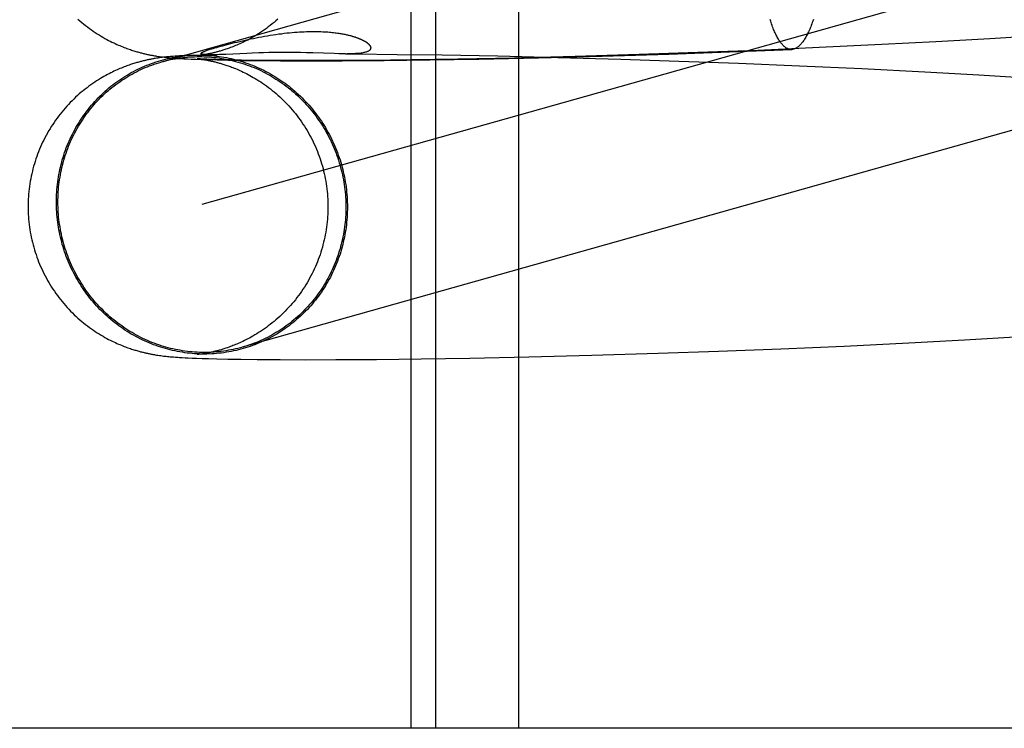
# Model space of a CAD drawing. Header units: inches. Extents: x 0 to 212, y 0 to 138.
# Tile 20 of 80: x 66.9459 to 67.0739, y 77.4418 to 77.534. Entities that reach past the tile are written whole.
import ezdxf

# ---------------------------------------------------------------- set-up
doc = ezdxf.new("R2010")
doc.units = ezdxf.units.IN
doc.header["$LTSCALE"] = 11.6875
doc.header["$MEASUREMENT"] = 0
doc.linetypes.add('HIDDEN', pattern=[0.2, 0.1, -0.1])
doc.layers.add('DEFAULT_2', color=8, linetype='HIDDEN')

msp = doc.modelspace()

# ---------------------------------------------------------------- linework, layer by layer
at = {"layer": 'DEFAULT_2', "color": 8, "linetype": 'HIDDEN'}
for p, q in [((66.99672, 77.59802), (66.99672, 77.44177)), ((66.99993, 77.59802), (66.99993, 77.44177)), ((67.01074, 77.59802), (67.01074, 77.44177)), ((67.09342, 77.56491), (66.96426, 77.52848)), ((67.09866, 77.54634), (66.96957, 77.50993)), ((67.07907, 77.53194), (67.07205, 77.53151)), ((66.97227, 77.5306), (66.97286, 77.53076)), ((67.058, 77.53074), (67.04987, 77.53035)), ((67.06502, 77.53111), (67.058, 77.53074)), ((67.07205, 77.53151), (67.06502, 77.53111)), ((66.9677, 77.52934), (66.96725, 77.52931)), ((66.96849, 77.52937), (66.9677, 77.52934)), ((66.96895, 77.52932), (66.97156, 77.52943)), ((66.96915, 77.52934), (66.96909, 77.52933)), ((66.96923, 77.52935), (66.96915, 77.52934)), ((66.96932, 77.52936), (66.96923, 77.52935)), ((66.96942, 77.52937), (66.96932, 77.52936)), ((66.96953, 77.52939), (66.96942, 77.52937)), ((66.96965, 77.5294), (66.96953, 77.52939)), ((66.96978, 77.52942), (66.96965, 77.5294)), ((66.96992, 77.52945), (66.96978, 77.52942)), ((66.97006, 77.52947), (66.96992, 77.52945)), ((66.97021, 77.5295), (66.97006, 77.52947)), ((66.9702, 77.52942), (66.97016, 77.52943)), ((66.97025, 77.52942), (66.9702, 77.52942)), ((66.97029, 77.52942), (66.97025, 77.52942)), ((66.97034, 77.52942), (66.97029, 77.52942)), ((66.9704, 77.52942), (66.97034, 77.52942)), ((66.97047, 77.52942), (66.9704, 77.52942)), ((66.97054, 77.52941), (66.97047, 77.52942)), ((66.97061, 77.52941), (66.97054, 77.52941)), ((66.97069, 77.52941), (66.97061, 77.52941)), ((66.97078, 77.52941), (66.97069, 77.52941)), ((66.97088, 77.52941), (66.97078, 77.52941)), ((66.97099, 77.52941), (66.97088, 77.52941)), ((66.97111, 77.52942), (66.97099, 77.52941)), ((66.97125, 77.52942), (66.97111, 77.52942)), ((66.97141, 77.52942), (66.97125, 77.52942)), ((66.97159, 77.52943), (66.97141, 77.52942)), ((66.97186, 77.52944), (66.97159, 77.52943)), ((66.97218, 77.52945), (66.97186, 77.52944)), ((66.97266, 77.52947), (66.97218, 77.52945)), ((66.97542, 77.5296), (66.97266, 77.52947)), ((66.97612, 77.52963), (66.97542, 77.5296)), ((66.97695, 77.52966), (66.97612, 77.52963)), ((66.97759, 77.52968), (66.97695, 77.52966)), ((66.97829, 77.5297), (66.97759, 77.52968)), ((66.97904, 77.52971), (66.97829, 77.5297)), ((66.97984, 77.52972), (66.97904, 77.52971)), ((66.98066, 77.52972), (66.97984, 77.52972)), ((66.98152, 77.52972), (66.98066, 77.52972)), ((66.98237, 77.5297), (66.98152, 77.52972)), ((66.98319, 77.52969), (66.98237, 77.5297)), ((66.98398, 77.52966), (66.98319, 77.52969)), ((66.98678, 77.52957), (66.98398, 77.52966)), ((66.98737, 77.52955), (66.98678, 77.52957)), ((66.98826, 77.52954), (66.98737, 77.52955)), ((66.98826, 77.52954), (66.98962, 77.52953)), ((66.98962, 77.52953), (66.99497, 77.52948)), ((66.99497, 77.52948), (67.00083, 77.5294)), ((67.00083, 77.5294), (67.00807, 77.52927)), ((67.02646, 77.52944), (67.01813, 77.52919)), ((67.02162, 77.52925), (67.0303, 77.52952)), ((67.03405, 77.5297), (67.02646, 77.52944)), ((67.0303, 77.52952), (67.03819, 77.5298)), ((67.04188, 77.53), (67.03405, 77.5297)), ((67.03819, 77.5298), (67.04628, 77.53012)), ((67.04987, 77.53035), (67.04188, 77.53)), ((66.96367, 77.52897), (66.96347, 77.52894)), ((66.96386, 77.529), (66.96367, 77.52897)), ((66.96405, 77.52903), (66.96386, 77.529)), ((66.96388, 77.52922), (66.96407, 77.52919)), ((66.96423, 77.52905), (66.96405, 77.52903)), ((66.96407, 77.52919), (66.96427, 77.52917)), ((66.96441, 77.52908), (66.96423, 77.52905)), ((66.96427, 77.52917), (66.96446, 77.52914)), ((66.96459, 77.5291), (66.96441, 77.52908)), ((66.96446, 77.52914), (66.96465, 77.52912)), ((66.96477, 77.52912), (66.96459, 77.5291)), ((66.96465, 77.52912), (66.96483, 77.5291)), ((66.96495, 77.52914), (66.96477, 77.52912)), ((66.96483, 77.5291), (66.96502, 77.52908)), ((66.96512, 77.52916), (66.96495, 77.52914)), ((66.96502, 77.52908), (66.96521, 77.52906)), ((66.9653, 77.52917), (66.96512, 77.52916)), ((66.96521, 77.52906), (66.9654, 77.52904)), ((66.96547, 77.52919), (66.9653, 77.52917)), ((66.9654, 77.52904), (66.9656, 77.52902)), ((66.96565, 77.52921), (66.96547, 77.52919)), ((66.9656, 77.52902), (66.96579, 77.52901)), ((66.96582, 77.52922), (66.96565, 77.52921)), ((66.96579, 77.52901), (66.96599, 77.52899)), ((66.96609, 77.52924), (66.96582, 77.52922)), ((66.96599, 77.52899), (66.96618, 77.52898)), ((66.96636, 77.52926), (66.96609, 77.52924)), ((66.96618, 77.52898), (66.96649, 77.52896)), ((66.96664, 77.52928), (66.96636, 77.52926)), ((66.96649, 77.52896), (66.9668, 77.52894)), ((66.96693, 77.5293), (66.96664, 77.52928)), ((66.96725, 77.52931), (66.96693, 77.5293)), ((66.96722, 77.52891), (66.96768, 77.52889)), ((66.96768, 77.52889), (66.96815, 77.52887)), ((66.96815, 77.52887), (66.9688, 77.52884)), ((66.9688, 77.52884), (66.96951, 77.52882)), ((66.96895, 77.52891), (66.96896, 77.52891)), ((66.96897, 77.52932), (66.96896, 77.52932)), ((66.96897, 77.52891), (66.96898, 77.52891)), ((66.96899, 77.52932), (66.96898, 77.52932)), ((66.96899, 77.5289), (66.96901, 77.5289)), ((66.96903, 77.5289), (66.96907, 77.5289)), ((66.96908, 77.5289), (66.96904, 77.5289)), ((66.96907, 77.5289), (66.96912, 77.52889)), ((66.96918, 77.52889), (66.96908, 77.5289)), ((66.96912, 77.52889), (66.96919, 77.52888)), ((66.96935, 77.52888), (66.96918, 77.52889)), ((66.96919, 77.52888), (66.96926, 77.52887)), ((66.96926, 77.52887), (66.96935, 77.52886)), ((66.96957, 77.52887), (66.96935, 77.52888)), ((66.96935, 77.52886), (66.96944, 77.52885)), ((66.96944, 77.52885), (66.96955, 77.52884)), ((66.96951, 77.52882), (66.97045, 77.52879)), ((66.96955, 77.52884), (66.96966, 77.52882)), ((66.96985, 77.52886), (66.96957, 77.52887)), ((66.96966, 77.52882), (66.96979, 77.5288)), ((66.96979, 77.5288), (66.96992, 77.52878)), ((66.97019, 77.52884), (66.96985, 77.52886)), ((66.96992, 77.52878), (66.97006, 77.52875)), ((66.97071, 77.52883), (66.97019, 77.52884)), ((66.97045, 77.52879), (66.97153, 77.52876)), ((66.97135, 77.5288), (66.97071, 77.52883)), ((66.97214, 77.52878), (66.97135, 77.5288)), ((66.97153, 77.52876), (66.97299, 77.52873)), ((66.9733, 77.52876), (66.97214, 77.52878)), ((66.97299, 77.52873), (66.97474, 77.5287)), ((66.97472, 77.52873), (66.9733, 77.52876)), ((66.97678, 77.5287), (66.97472, 77.52873)), ((66.97474, 77.5287), (66.97683, 77.52867)), ((66.97943, 77.52868), (66.97678, 77.5287)), ((66.97683, 77.52867), (66.9798, 77.52865)), ((66.98248, 77.52867), (66.97943, 77.52868)), ((66.9798, 77.52865), (66.98319, 77.52864)), ((66.98631, 77.52868), (66.98248, 77.52867)), ((66.98319, 77.52864), (66.9878, 77.52865)), ((66.99131, 77.5287), (66.98631, 77.52868)), ((66.9878, 77.52865), (66.99328, 77.52869)), ((66.99684, 77.52876), (66.99131, 77.5287)), ((66.99328, 77.52869), (66.9992, 77.52876)), ((67.00284, 77.52885), (66.99684, 77.52876)), ((66.9992, 77.52876), (67.00557, 77.52887)), ((67.01023, 77.529), (67.00284, 77.52885)), ((67.00557, 77.52887), (67.01336, 77.52903)), ((67.00807, 77.52927), (67.01584, 77.52909)), ((67.01813, 77.52919), (67.01023, 77.529)), ((67.01336, 77.52903), (67.02162, 77.52925)), ((67.01584, 77.52909), (67.02407, 77.52886)), ((67.02407, 77.52886), (67.03158, 77.52861)), ((67.03158, 77.52861), (67.03934, 77.52833)), ((67.03934, 77.52833), (67.0473, 77.52799)), ((67.0473, 77.52799), (67.0554, 77.52762)), ((67.0554, 77.52762), (67.06358, 77.5272)), ((67.06358, 77.5272), (67.07063, 77.5268)), ((67.07063, 77.5268), (67.07766, 77.52637)), ((67.06151, 77.49193), (67.06877, 77.49232)), ((67.06877, 77.49232), (67.07607, 77.49275)), ((67.03678, 77.49084), (67.04485, 77.49116)), ((67.04485, 77.49116), (67.05312, 77.49152)), ((67.05312, 77.49152), (67.06151, 77.49193)), ((66.96366, 77.49035), (66.96385, 77.49032)), ((66.96385, 77.49032), (66.96404, 77.49029)), ((66.96404, 77.49029), (66.96422, 77.49027)), ((66.96422, 77.49027), (66.9644, 77.49025)), ((66.9644, 77.49025), (66.96457, 77.49022)), ((66.96457, 77.49022), (66.96475, 77.4902)), ((66.96475, 77.4902), (66.96492, 77.49018)), ((66.96492, 77.49018), (66.9651, 77.49017)), ((66.9651, 77.49017), (66.96527, 77.49015)), ((66.96527, 77.49015), (66.96544, 77.49013)), ((66.96544, 77.49013), (66.96561, 77.49012)), ((66.96561, 77.49012), (66.96586, 77.4901)), ((66.96586, 77.4901), (66.96612, 77.49008)), ((66.96612, 77.49008), (66.96638, 77.49006)), ((66.96638, 77.49006), (66.96664, 77.49004)), ((66.96664, 77.49004), (66.96701, 77.49002)), ((66.96701, 77.49002), (66.96738, 77.49)), ((66.96738, 77.49), (66.96778, 77.48998)), ((66.96778, 77.48998), (66.9683, 77.48996)), ((66.9683, 77.48996), (66.96887, 77.48993)), ((66.96887, 77.48993), (66.96961, 77.48991)), ((66.96898, 77.49042), (66.96897, 77.49041)), ((66.96901, 77.49042), (66.969, 77.49042)), ((66.96918, 77.49044), (66.96911, 77.49043)), ((66.96925, 77.49044), (66.96918, 77.49044)), ((66.96934, 77.49046), (66.96925, 77.49044)), ((66.96944, 77.49047), (66.96934, 77.49046)), ((66.96954, 77.49048), (66.96944, 77.49047)), ((66.96966, 77.4905), (66.96954, 77.49048)), ((66.96961, 77.48991), (66.97043, 77.48988)), ((66.96978, 77.49052), (66.96966, 77.4905)), ((66.96992, 77.49054), (66.96978, 77.49052)), ((66.97006, 77.49057), (66.96992, 77.49054)), ((66.97021, 77.49059), (66.97006, 77.49057)), ((66.97043, 77.48988), (66.97151, 77.48985)), ((66.97151, 77.48985), (66.97292, 77.48982)), ((66.97292, 77.48982), (66.97461, 77.4898)), ((66.97461, 77.4898), (66.97677, 77.48977)), ((66.97677, 77.48977), (66.97974, 77.48975)), ((66.97974, 77.48975), (66.98301, 77.48974)), ((66.98301, 77.48974), (66.987, 77.48975)), ((66.987, 77.48975), (66.99228, 77.48978)), ((66.99228, 77.48978), (66.9981, 77.48984)), ((66.9981, 77.48984), (67.0044, 77.48994)), ((67.0044, 77.48994), (67.0121, 77.4901)), ((67.0121, 77.4901), (67.0203, 77.49031)), ((67.0203, 77.49031), (67.02893, 77.49057)), ((67.02893, 77.49057), (67.03678, 77.49084)), ((67.17347, 77.44177), (66.69604, 77.44177))]:
    msp.add_line(p, q, dxfattribs=at)
for points in [[(66.95344, 77.53407), (66.95368, 77.53385), (66.95393, 77.53364), (66.95418, 77.53343), (66.95443, 77.53323), (66.95468, 77.53304), (66.95493, 77.53285), (66.95519, 77.53267), (66.95544, 77.53249), (66.9557, 77.53232), (66.95595, 77.53216), (66.9562, 77.532), (66.95645, 77.53184), (66.9567, 77.5317), (66.95694, 77.53156), (66.95718, 77.53143), (66.95742, 77.5313), (66.95765, 77.53118), (66.95787, 77.53107), (66.95809, 77.53097), (66.9583, 77.53087), (66.9585, 77.53078), (66.9587, 77.53069), (66.95889, 77.53061), (66.95908, 77.53053), (66.95926, 77.53045), (66.95944, 77.53038), (66.95961, 77.53032), (66.95978, 77.53025), (66.95995, 77.5302), (66.9601, 77.53014), (66.96026, 77.53009), (66.96041, 77.53004), (66.96055, 77.52999), (66.9607, 77.52994), (66.96083, 77.5299), (66.96097, 77.52986), (66.9611, 77.52982), (66.96122, 77.52979), (66.96135, 77.52975), (66.96147, 77.52972), (66.96159, 77.52969), (66.9617, 77.52966), (66.96182, 77.52963), (66.96193, 77.5296), (66.96204, 77.52957), (66.96215, 77.52955), (66.96226, 77.52952), (66.96236, 77.5295), (66.96247, 77.52948), (66.96257, 77.52946), (66.96267, 77.52943), (66.96277, 77.52941), (66.96288, 77.52939), (66.96298, 77.52937), (66.96308, 77.52936), (66.96318, 77.52934), (66.96328, 77.52932), (66.96338, 77.5293), (66.96348, 77.52928), (66.96358, 77.52927), (66.96368, 77.52925), (66.96388, 77.52922)], [(66.97945, 77.53406), (66.9792, 77.53384), (66.97896, 77.53363), (66.97871, 77.53343), (66.97846, 77.53323), (66.9782, 77.53304), (66.97795, 77.53285), (66.9777, 77.53267), (66.97744, 77.53249), (66.97719, 77.53233), (66.97694, 77.53216), (66.97669, 77.53201), (66.97645, 77.53186), (66.97621, 77.53172), (66.97597, 77.53159), (66.97574, 77.53146), (66.97552, 77.53134), (66.9753, 77.53123), (66.97509, 77.53113), (66.97488, 77.53103), (66.97469, 77.53093), (66.97449, 77.53084), (66.9743, 77.53076), (66.97412, 77.53068), (66.97394, 77.53061), (66.97377, 77.53054), (66.9736, 77.53047), (66.97344, 77.53041), (66.97328, 77.53035), (66.97312, 77.53029), (66.97297, 77.53024), (66.97283, 77.53019), (66.97269, 77.53014), (66.97256, 77.5301), (66.97243, 77.53005), (66.9723, 77.53002), (66.97218, 77.52998), (66.97206, 77.52994), (66.97194, 77.52991), (66.97183, 77.52988), (66.97172, 77.52985), (66.97161, 77.52982), (66.97151, 77.52979), (66.97141, 77.52976), (66.97131, 77.52974), (66.97122, 77.52971), (66.97112, 77.52969), (66.97103, 77.52967), (66.97094, 77.52965), (66.97085, 77.52963), (66.97077, 77.52961), (66.97068, 77.52959), (66.9706, 77.52957), (66.97052, 77.52956), (66.97044, 77.52954), (66.97036, 77.52953), (66.97028, 77.52951), (66.97021, 77.5295)], [(67.04628, 77.53012), (67.04623, 77.53012), (67.04615, 77.53012), (67.04607, 77.53013), (67.04599, 77.53015), (67.04592, 77.53016), (67.04584, 77.53019), (67.04576, 77.53022), (67.04568, 77.53026), (67.0456, 77.5303), (67.04552, 77.53034), (67.04545, 77.5304), (67.04537, 77.53045), (67.04529, 77.53052), (67.04522, 77.53059), (67.04514, 77.53066), (67.04507, 77.53074), (67.04499, 77.53083), (67.04492, 77.53092), (67.04484, 77.53101), (67.04477, 77.53111), (67.0447, 77.53122), (67.04462, 77.53133), (67.04455, 77.53145), (67.04448, 77.53157), (67.04441, 77.5317), (67.04434, 77.53183), (67.04427, 77.53197), (67.0442, 77.53211), (67.04413, 77.53226), (67.04406, 77.53241), (67.044, 77.53257), (67.04393, 77.53273), (67.04386, 77.5329), (67.0438, 77.53307), (67.04374, 77.53324), (67.04367, 77.53343), (67.04361, 77.53361), (67.04355, 77.5338), (67.04349, 77.534)], [(67.0491, 77.53401), (67.04903, 77.53381), (67.04896, 77.53362), (67.0489, 77.53343), (67.04883, 77.53325), (67.04876, 77.53308), (67.04869, 77.5329), (67.04862, 77.53274), (67.04854, 77.53257), (67.04847, 77.53242), (67.0484, 77.53226), (67.04833, 77.53212), (67.04825, 77.53197), (67.04818, 77.53184), (67.0481, 77.5317), (67.04803, 77.53158), (67.04795, 77.53145), (67.04788, 77.53134), (67.0478, 77.53123), (67.04773, 77.53112), (67.04765, 77.53102), (67.04757, 77.53092), (67.04749, 77.53083), (67.04742, 77.53075), (67.04734, 77.53067), (67.04726, 77.53059), (67.04718, 77.53052), (67.0471, 77.53046), (67.04702, 77.5304), (67.04694, 77.53035), (67.04686, 77.5303), (67.04679, 77.53026), (67.04671, 77.53022), (67.04663, 77.53019), (67.04655, 77.53017), (67.04647, 77.53015), (67.04639, 77.53013), (67.04631, 77.53012), (67.04628, 77.53012)], [(66.97286, 77.53076), (66.97349, 77.53092), (66.97382, 77.531), (66.97415, 77.53108), (66.97449, 77.53116), (66.97483, 77.53124), (66.97518, 77.53132), (66.97554, 77.5314), (66.97589, 77.53148), (66.97626, 77.53156), (66.97662, 77.53163), (66.97698, 77.5317), (66.97735, 77.53177), (66.97772, 77.53184), (66.97808, 77.5319), (66.97845, 77.53196), (66.97882, 77.53202), (66.97918, 77.53208), (66.97955, 77.53213), (66.9799, 77.53217), (66.98026, 77.53222), (66.98061, 77.53226), (66.98095, 77.53229), (66.98129, 77.53233), (66.98162, 77.53235), (66.98194, 77.53238), (66.98226, 77.5324), (66.98257, 77.53242), (66.98288, 77.53243), (66.98318, 77.53244), (66.98347, 77.53245), (66.98376, 77.53246), (66.98403, 77.53246), (66.9843, 77.53246), (66.98456, 77.53245), (66.98481, 77.53245), (66.98505, 77.53244), (66.98529, 77.53243), (66.98551, 77.53242), (66.98573, 77.5324), (66.98594, 77.53239), (66.98614, 77.53237), (66.98634, 77.53236), (66.98652, 77.53234), (66.9867, 77.53232), (66.98688, 77.5323), (66.98704, 77.53227), (66.9872, 77.53225), (66.98736, 77.53223), (66.9875, 77.53221), (66.98765, 77.53218), (66.98778, 77.53216), (66.98791, 77.53213), (66.98804, 77.53211), (66.98816, 77.53209), (66.98827, 77.53206), (66.98838, 77.53204), (66.98849, 77.53201), (66.98859, 77.53199), (66.98869, 77.53197), (66.98879, 77.53194), (66.98888, 77.53192), (66.98896, 77.53189), (66.98905, 77.53187), (66.98913, 77.53185), (66.98921, 77.53182), (66.98928, 77.5318), (66.98936, 77.53178), (66.98943, 77.53176), (66.98949, 77.53174), (66.98956, 77.53171), (66.98962, 77.53169), (66.98968, 77.53167), (66.98974, 77.53165), (66.9898, 77.53163), (66.98986, 77.53161), (66.98991, 77.53158), (66.98997, 77.53156), (66.99002, 77.53154), (66.99007, 77.53152), (66.99012, 77.5315), (66.99016, 77.53148), (66.99021, 77.53146), (66.99026, 77.53144), (66.9903, 77.53142), (66.99034, 77.5314), (66.99039, 77.53138), (66.99043, 77.53136), (66.99047, 77.53134), (66.99051, 77.53132), (66.99055, 77.5313), (66.99059, 77.53128), (66.99062, 77.53126), (66.99066, 77.53124), (66.9907, 77.53122), (66.99073, 77.5312), (66.99077, 77.53118), (66.99081, 77.53115), (66.99084, 77.53113), (66.99087, 77.53111), (66.99091, 77.53109), (66.99094, 77.53107), (66.99097, 77.53104), (66.991, 77.53102), (66.99104, 77.531), (66.99107, 77.53097), (66.9911, 77.53095), (66.99113, 77.53093), (66.99116, 77.5309), (66.99118, 77.53088), (66.99121, 77.53085), (66.99124, 77.53083), (66.99127, 77.5308), (66.99129, 77.53077), (66.99132, 77.53075), (66.99134, 77.53072), (66.99136, 77.53069), (66.99139, 77.53066), (66.99141, 77.53063), (66.99143, 77.5306), (66.99144, 77.53057), (66.99146, 77.53054), (66.99148, 77.53051), (66.99149, 77.53048), (66.9915, 77.53045), (66.99151, 77.53042), (66.99152, 77.53038), (66.99152, 77.53035), (66.99152, 77.53032), (66.99152, 77.53028), (66.99151, 77.53025), (66.9915, 77.53021), (66.99149, 77.53018), (66.99148, 77.53014), (66.99146, 77.53011), (66.99143, 77.53007), (66.9914, 77.53004), (66.99136, 77.53), (66.99132, 77.52997), (66.99127, 77.52994), (66.99122, 77.5299), (66.99115, 77.52987), (66.99109, 77.52984), (66.99101, 77.52981), (66.99092, 77.52978), (66.99083, 77.52975), (66.99073, 77.52972), (66.99062, 77.5297), (66.9905, 77.52967), (66.99037, 77.52965), (66.99023, 77.52963), (66.99007, 77.52961), (66.98991, 77.52959), (66.98974, 77.52958), (66.98955, 77.52957), (66.98935, 77.52956), (66.98915, 77.52955), (66.98893, 77.52954), (66.9887, 77.52954), (66.98845, 77.52954)], [(66.97082, 77.53019), (66.97103, 77.53025), (66.97125, 77.53032), (66.97149, 77.53039), (66.97173, 77.53046), (66.972, 77.53053), (66.97227, 77.5306)], [(66.95064, 77.51026), (66.95064, 77.51059), (66.95065, 77.51092), (66.95066, 77.51125), (66.95068, 77.51157), (66.95071, 77.5119), (66.95074, 77.51223), (66.95077, 77.51255), (66.95081, 77.51288), (66.95086, 77.5132), (66.95091, 77.51353), (66.95097, 77.51385), (66.95103, 77.51417), (66.95109, 77.51449), (66.95117, 77.51481), (66.95124, 77.51513), (66.95133, 77.51544), (66.95141, 77.51576), (66.95151, 77.51607), (66.95161, 77.51638), (66.95171, 77.51669), (66.95182, 77.517), (66.95193, 77.5173), (66.95205, 77.5176), (66.95217, 77.51791), (66.9523, 77.5182), (66.95244, 77.5185), (66.95257, 77.51879), (66.95272, 77.51909), (66.95287, 77.51937), (66.95302, 77.51966), (66.95318, 77.51994), (66.95334, 77.52022), (66.9535, 77.5205), (66.95368, 77.52078), (66.95385, 77.52105), (66.95403, 77.52131), (66.95422, 77.52158), (66.95441, 77.52184), (66.9546, 77.5221), (66.9548, 77.52235), (66.955, 77.52261), (66.95521, 77.52285), (66.95542, 77.5231), (66.95563, 77.52334), (66.95585, 77.52357), (66.95607, 77.52381), (66.9563, 77.52403), (66.95653, 77.52426), (66.95676, 77.52448), (66.957, 77.52469), (66.95724, 77.52491), (66.95748, 77.52511), (66.95773, 77.52532), (66.95798, 77.52552), (66.95824, 77.52571), (66.95849, 77.5259), (66.95875, 77.52609), (66.95902, 77.52627), (66.95928, 77.52644), (66.95955, 77.52661), (66.95983, 77.52678), (66.9601, 77.52694), (66.96038, 77.5271), (66.96066, 77.52725), (66.96095, 77.5274), (66.96123, 77.52754), (66.96152, 77.52768), (66.96181, 77.52781), (66.9621, 77.52794), (66.9624, 77.52806), (66.96269, 77.52818), (66.96299, 77.52829), (66.96329, 77.52839), (66.9636, 77.5285), (66.9639, 77.52859), (66.96421, 77.52868), (66.96451, 77.52877), (66.96482, 77.52885), (66.96513, 77.52892), (66.96544, 77.52899), (66.96576, 77.52905), (66.96607, 77.52911), (66.96638, 77.52916), (66.9667, 77.52921), (66.96702, 77.52925), (66.96733, 77.52929), (66.96765, 77.52932), (66.96797, 77.52934), (66.96829, 77.52936)], [(66.96836, 77.52937), (66.96861, 77.52938), (66.96893, 77.52938), (66.96925, 77.52939), (66.96957, 77.52938), (66.96989, 77.52938), (66.9702, 77.52936), (66.97052, 77.52934), (66.97084, 77.52932), (66.97116, 77.52929), (66.97148, 77.52925), (66.9718, 77.52921), (66.97212, 77.52916), (66.97243, 77.52911), (66.97275, 77.52905), (66.97306, 77.52899), (66.97338, 77.52892), (66.97369, 77.52885), (66.974, 77.52877), (66.97431, 77.52868), (66.97462, 77.52859), (66.97493, 77.5285), (66.97523, 77.52839), (66.97554, 77.52829), (66.97584, 77.52818), (66.97614, 77.52806), (66.97644, 77.52794), (66.97673, 77.52781), (66.97703, 77.52768), (66.97732, 77.52754), (66.97761, 77.5274), (66.9779, 77.52725), (66.97819, 77.5271), (66.97847, 77.52694), (66.97875, 77.52678), (66.97903, 77.52661), (66.9793, 77.52644), (66.97958, 77.52627), (66.97985, 77.52609), (66.98011, 77.5259), (66.98038, 77.52571), (66.98064, 77.52552), (66.9809, 77.52532), (66.98115, 77.52511), (66.9814, 77.52491), (66.98165, 77.52469), (66.98189, 77.52448), (66.98213, 77.52426), (66.98237, 77.52403), (66.9826, 77.5238), (66.98283, 77.52357), (66.98306, 77.52334), (66.98328, 77.5231), (66.9835, 77.52285), (66.98372, 77.5226), (66.98393, 77.52235), (66.98413, 77.5221), (66.98433, 77.52184), (66.98453, 77.52158), (66.98473, 77.52131), (66.98491, 77.52105), (66.9851, 77.52078), (66.98528, 77.5205), (66.98546, 77.52022), (66.98563, 77.51994), (66.98579, 77.51966), (66.98596, 77.51937), (66.98611, 77.51909), (66.98627, 77.51879), (66.98641, 77.5185), (66.98656, 77.5182), (66.9867, 77.51791), (66.98683, 77.5176), (66.98696, 77.5173), (66.98708, 77.517), (66.9872, 77.51669), (66.98731, 77.51638), (66.98742, 77.51607), (66.98753, 77.51576), (66.98762, 77.51544), (66.98772, 77.51513), (66.9878, 77.51481), (66.98789, 77.51449), (66.98796, 77.51417), (66.98804, 77.51385), (66.9881, 77.51353), (66.98817, 77.5132), (66.98822, 77.51288), (66.98827, 77.51255), (66.98832, 77.51223), (66.98836, 77.5119), (66.98839, 77.51157), (66.98842, 77.51125), (66.98845, 77.51092), (66.98847, 77.51059), (66.98848, 77.51026), (66.98849, 77.50993), (66.98849, 77.5096)], [(66.96909, 77.52933), (66.96903, 77.52932), (66.96901, 77.52932)], [(66.97009, 77.52943), (66.97004, 77.52943), (66.97002, 77.52943), (66.97, 77.52944), (66.96997, 77.52944), (66.96995, 77.52944), (66.96992, 77.52944), (66.9699, 77.52945), (66.96987, 77.52945), (66.96985, 77.52945), (66.96982, 77.52945), (66.9698, 77.52946), (66.96977, 77.52946), (66.96975, 77.52946), (66.96972, 77.52947), (66.9697, 77.52947), (66.96968, 77.52948), (66.96966, 77.52948), (66.96964, 77.52949), (66.96961, 77.52949), (66.96959, 77.5295), (66.96958, 77.5295), (66.96956, 77.52951), (66.96954, 77.52952), (66.96953, 77.52952), (66.96951, 77.52953), (66.9695, 77.52954), (66.96949, 77.52955), (66.96948, 77.52956), (66.96947, 77.52956), (66.96946, 77.52957), (66.96946, 77.52959), (66.96946, 77.5296), (66.96946, 77.52961), (66.96947, 77.52962), (66.96947, 77.52963), (66.96948, 77.52965), (66.9695, 77.52966), (66.96951, 77.52968), (66.96954, 77.5297), (66.96956, 77.52971), (66.96959, 77.52973), (66.96963, 77.52975), (66.96967, 77.52977), (66.96972, 77.5298), (66.96977, 77.52982), (66.96983, 77.52985), (66.9699, 77.52987), (66.96997, 77.5299), (66.97005, 77.52994), (66.97015, 77.52997), (66.97025, 77.53001), (66.97037, 77.53005), (66.97051, 77.53009), (66.97066, 77.53014), (66.97082, 77.53019)], [(66.97016, 77.52943), (66.97011, 77.52943), (66.97009, 77.52943)], [(66.96347, 77.52894), (66.96337, 77.52892), (66.96327, 77.52891), (66.96317, 77.52889), (66.96307, 77.52887), (66.96297, 77.52885), (66.96287, 77.52883), (66.96277, 77.52881), (66.96267, 77.52879), (66.96256, 77.52877), (66.96246, 77.52875), (66.96236, 77.52872), (66.96225, 77.5287), (66.96214, 77.52867), (66.96204, 77.52865), (66.96193, 77.52862), (66.96181, 77.52859), (66.9617, 77.52857), (66.96158, 77.52854), (66.96147, 77.5285), (66.96135, 77.52847), (66.96122, 77.52844), (66.9611, 77.5284), (66.96097, 77.52836), (66.96083, 77.52832), (66.96069, 77.52828), (66.96055, 77.52824), (66.96041, 77.52819), (66.96026, 77.52814), (66.96011, 77.52809), (66.95995, 77.52803), (66.95979, 77.52797), (66.95962, 77.52791), (66.95945, 77.52784), (66.95927, 77.52778), (66.95909, 77.5277), (66.95891, 77.52763), (66.95872, 77.52755), (66.95853, 77.52746), (66.95833, 77.52737), (66.95813, 77.52728), (66.95792, 77.52718), (66.95771, 77.52707), (66.9575, 77.52696), (66.95728, 77.52685), (66.95705, 77.52673), (66.95682, 77.5266), (66.95659, 77.52646), (66.95636, 77.52632), (66.95612, 77.52618), (66.95587, 77.52602), (66.95563, 77.52586), (66.95538, 77.52569), (66.95513, 77.52551), (66.95487, 77.52533), (66.95462, 77.52514), (66.95437, 77.52494), (66.95412, 77.52474), (66.95387, 77.52454), (66.95362, 77.52433), (66.95338, 77.52411), (66.95314, 77.52389), (66.95291, 77.52366), (66.95267, 77.52344), (66.95244, 77.5232), (66.95221, 77.52296), (66.95199, 77.52272), (66.95177, 77.52247), (66.95155, 77.52222), (66.95134, 77.52197), (66.95114, 77.52171), (66.95093, 77.52144), (66.95073, 77.52118), (66.95054, 77.52091), (66.95035, 77.52063), (66.95016, 77.52036), (66.94998, 77.52008), (66.94981, 77.51979), (66.94963, 77.51951), (66.94947, 77.51922), (66.94931, 77.51893), (66.94915, 77.51863), (66.949, 77.51833), (66.94885, 77.51803), (66.94871, 77.51773), (66.94858, 77.51743), (66.94845, 77.51712), (66.94832, 77.51681), (66.9482, 77.5165), (66.94809, 77.51618), (66.94798, 77.51587), (66.94787, 77.51555), (66.94777, 77.51523), (66.94768, 77.51491), (66.94759, 77.51459), (66.94751, 77.51427), (66.94744, 77.51394), (66.94737, 77.51361), (66.9473, 77.51329), (66.94724, 77.51296), (66.94719, 77.51263), (66.94714, 77.5123), (66.9471, 77.51197), (66.94706, 77.51163), (66.94703, 77.5113), (66.947, 77.51097), (66.94698, 77.51063), (66.94697, 77.5103), (66.94696, 77.50997), (66.94696, 77.50966)], [(66.95084, 77.51026), (66.95084, 77.51058), (66.95085, 77.51091), (66.95086, 77.51123), (66.95088, 77.51156), (66.95091, 77.51188), (66.95093, 77.5122), (66.95097, 77.51253), (66.95101, 77.51285), (66.95105, 77.51317), (66.95111, 77.51349), (66.95116, 77.51381), (66.95122, 77.51413), (66.95129, 77.51444), (66.95136, 77.51476), (66.95144, 77.51507), (66.95152, 77.51538), (66.95161, 77.5157), (66.9517, 77.516), (66.95179, 77.51631), (66.9519, 77.51662), (66.952, 77.51692), (66.95212, 77.51722), (66.95223, 77.51752), (66.95236, 77.51782), (66.95248, 77.51812), (66.95262, 77.51841), (66.95275, 77.5187), (66.95289, 77.51899), (66.95304, 77.51927), (66.95319, 77.51956), (66.95335, 77.51984), (66.95351, 77.52012), (66.95367, 77.52039), (66.95384, 77.52066), (66.95402, 77.52093), (66.9542, 77.5212), (66.95438, 77.52146), (66.95457, 77.52172), (66.95476, 77.52197), (66.95495, 77.52222), (66.95515, 77.52247), (66.95536, 77.52272), (66.95556, 77.52296), (66.95578, 77.5232), (66.95599, 77.52343), (66.95621, 77.52366), (66.95644, 77.52389), (66.95666, 77.52411), (66.95689, 77.52433), (66.95713, 77.52454), (66.95737, 77.52475), (66.95761, 77.52495), (66.95785, 77.52516), (66.9581, 77.52535), (66.95835, 77.52554), (66.95861, 77.52573), (66.95887, 77.52592), (66.95913, 77.5261), (66.95939, 77.52627), (66.95966, 77.52644), (66.95993, 77.5266), (66.9602, 77.52676), (66.96048, 77.52692), (66.96076, 77.52707), (66.96104, 77.52722), (66.96132, 77.52736), (66.9616, 77.52749), (66.96189, 77.52762), (66.96218, 77.52775), (66.96247, 77.52787), (66.96277, 77.52798), (66.96306, 77.52809), (66.96336, 77.5282), (66.96366, 77.5283), (66.96396, 77.52839), (66.96426, 77.52848)], [(66.96433, 77.5285), (66.96457, 77.52857), (66.96487, 77.52865), (66.96518, 77.52872), (66.96549, 77.52879), (66.9658, 77.52885), (66.96611, 77.52891), (66.96642, 77.52896), (66.96673, 77.52901), (66.96704, 77.52905), (66.96736, 77.52908), (66.96767, 77.52911), (66.96799, 77.52914), (66.9683, 77.52916), (66.96862, 77.52917), (66.96893, 77.52918), (66.96925, 77.52918), (66.96957, 77.52918), (66.96988, 77.52917), (66.9702, 77.52916), (66.97051, 77.52914), (66.97083, 77.52911), (66.97115, 77.52908), (66.97146, 77.52905), (66.97177, 77.52901), (66.97209, 77.52896), (66.9724, 77.52891), (66.97271, 77.52885), (66.97302, 77.52879), (66.97334, 77.52872), (66.97364, 77.52865), (66.97395, 77.52857), (66.97426, 77.52848), (66.97457, 77.52839), (66.97487, 77.5283), (66.97517, 77.5282), (66.97547, 77.52809), (66.97577, 77.52798), (66.97607, 77.52787), (66.97637, 77.52775), (66.97666, 77.52762), (66.97695, 77.52749), (66.97724, 77.52736), (66.97753, 77.52722), (66.97781, 77.52707), (66.9781, 77.52692), (66.97838, 77.52676), (66.97865, 77.5266), (66.97893, 77.52644), (66.9792, 77.52627), (66.97947, 77.52609), (66.97974, 77.52592), (66.98, 77.52573), (66.98026, 77.52554), (66.98052, 77.52535), (66.98078, 77.52516), (66.98103, 77.52495), (66.98128, 77.52475), (66.98152, 77.52454), (66.98176, 77.52432), (66.982, 77.52411), (66.98224, 77.52388), (66.98247, 77.52366), (66.9827, 77.52343), (66.98292, 77.5232), (66.98314, 77.52296), (66.98335, 77.52272), (66.98357, 77.52247), (66.98377, 77.52222), (66.98398, 77.52197), (66.98418, 77.52172), (66.98437, 77.52146), (66.98457, 77.52119), (66.98475, 77.52093), (66.98494, 77.52066), (66.98511, 77.52039), (66.98529, 77.52012), (66.98546, 77.51984), (66.98562, 77.51956), (66.98578, 77.51927), (66.98594, 77.51899), (66.98609, 77.5187), (66.98624, 77.51841), (66.98638, 77.51812), (66.98652, 77.51782), (66.98665, 77.51752), (66.98677, 77.51722), (66.9869, 77.51692), (66.98701, 77.51662), (66.98713, 77.51631), (66.98723, 77.516), (66.98734, 77.5157), (66.98743, 77.51538), (66.98753, 77.51507), (66.98761, 77.51476), (66.98769, 77.51444), (66.98777, 77.51413), (66.98784, 77.51381), (66.98791, 77.51349), (66.98797, 77.51317), (66.98803, 77.51285), (66.98808, 77.51253), (66.98812, 77.5122), (66.98816, 77.51188), (66.9882, 77.51156), (66.98823, 77.51123), (66.98825, 77.51091), (66.98827, 77.51058), (66.98828, 77.51026), (66.98829, 77.50993), (66.98829, 77.50961)], [(66.9668, 77.52894), (66.9669, 77.52893), (66.96722, 77.52891)], [(66.96902, 77.5289), (66.96897, 77.52891), (66.96896, 77.52891)], [(66.97006, 77.52875), (66.97021, 77.52873), (66.97028, 77.52871), (66.97036, 77.5287), (66.97044, 77.52868), (66.97052, 77.52867), (66.9706, 77.52865), (66.97068, 77.52863), (66.97077, 77.52861), (66.97085, 77.5286), (66.97094, 77.52858), (66.97103, 77.52856), (66.97112, 77.52853), (66.97121, 77.52851), (66.97131, 77.52849), (66.97141, 77.52846), (66.97151, 77.52844), (66.97161, 77.52841), (66.97172, 77.52838), (66.97183, 77.52835), (66.97194, 77.52832), (66.97205, 77.52828), (66.97217, 77.52825), (66.97229, 77.52821), (66.97242, 77.52817), (66.97255, 77.52813), (66.97269, 77.52809), (66.97282, 77.52804), (66.97297, 77.52799), (66.97312, 77.52794), (66.97327, 77.52788), (66.97343, 77.52782), (66.9736, 77.52776), (66.97377, 77.52769), (66.97395, 77.52762), (66.97413, 77.52754), (66.97432, 77.52746), (66.97452, 77.52737), (66.97472, 77.52728), (66.97493, 77.52718), (66.97514, 77.52708), (66.97535, 77.52697), (66.97557, 77.52686), (66.97579, 77.52674), (66.97602, 77.52661), (66.97625, 77.52648), (66.97649, 77.52634), (66.97673, 77.5262), (66.97697, 77.52605), (66.97721, 77.52589), (66.97746, 77.52572), (66.97771, 77.52555), (66.97796, 77.52537), (66.97821, 77.52518), (66.97847, 77.52499), (66.97872, 77.52479), (66.97897, 77.52458), (66.97921, 77.52437), (66.97946, 77.52416), (66.9797, 77.52394), (66.97994, 77.52371), (66.98018, 77.52349), (66.98041, 77.52325), (66.98064, 77.52301), (66.98087, 77.52277), (66.98109, 77.52252), (66.98131, 77.52227), (66.98152, 77.52202), (66.98173, 77.52176), (66.98194, 77.52149), (66.98214, 77.52123), (66.98233, 77.52096), (66.98253, 77.52068), (66.98271, 77.52041), (66.9829, 77.52012), (66.98308, 77.51984), (66.98325, 77.51955), (66.98342, 77.51926), (66.98358, 77.51897), (66.98374, 77.51868), (66.98389, 77.51838), (66.98404, 77.51808), (66.98418, 77.51777), (66.98432, 77.51747), (66.98445, 77.51716), (66.98458, 77.51685), (66.9847, 77.51653), (66.98482, 77.51622), (66.98493, 77.5159), (66.98503, 77.51558), (66.98513, 77.51526), (66.98523, 77.51494), (66.98532, 77.51462), (66.9854, 77.51429), (66.98548, 77.51396), (66.98555, 77.51364), (66.98561, 77.51331), (66.98567, 77.51298), (66.98573, 77.51265), (66.98578, 77.51231), (66.98582, 77.51198), (66.98586, 77.51165), (66.98589, 77.51131), (66.98591, 77.51098), (66.98593, 77.51064), (66.98595, 77.51031), (66.98596, 77.50997), (66.98596, 77.50966)], [(67.10609, 77.52825), (67.10586, 77.5282), (67.10564, 77.52816), (67.10544, 77.52812), (67.10525, 77.52808), (67.10508, 77.52805), (67.10491, 77.52801), (67.10476, 77.52798), (67.10463, 77.52795), (67.1045, 77.52792), (67.10439, 77.52789), (67.10429, 77.52787), (67.10419, 77.52785), (67.10411, 77.52783), (67.10404, 77.52781), (67.10398, 77.52779), (67.10393, 77.52778), (66.9748, 77.49136)], [(66.97055, 77.49049), (66.9702, 77.49048), (66.96989, 77.49048), (66.96957, 77.49048), (66.96925, 77.49049), (66.96893, 77.4905), (66.96861, 77.49052), (66.96829, 77.49055), (66.96797, 77.49058), (66.96765, 77.49061), (66.96733, 77.49065), (66.96702, 77.4907), (66.9667, 77.49075), (66.96638, 77.49081), (66.96607, 77.49088), (66.96576, 77.49094), (66.96544, 77.49102), (66.96513, 77.4911), (66.96482, 77.49118), (66.96451, 77.49127), (66.96421, 77.49137), (66.9639, 77.49147), (66.9636, 77.49158), (66.96329, 77.49169), (66.96299, 77.49181), (66.96269, 77.49193), (66.9624, 77.49205), (66.9621, 77.49219), (66.96181, 77.49232), (66.96152, 77.49247), (66.96123, 77.49261), (66.96095, 77.49277), (66.96066, 77.49292), (66.96038, 77.49308), (66.9601, 77.49325), (66.95983, 77.49342), (66.95955, 77.4936), (66.95928, 77.49378), (66.95902, 77.49396), (66.95875, 77.49415), (66.95849, 77.49435), (66.95824, 77.49455), (66.95798, 77.49475), (66.95773, 77.49496), (66.95748, 77.49517), (66.95724, 77.49539), (66.957, 77.49561), (66.95676, 77.49583), (66.95653, 77.49606), (66.9563, 77.49629), (66.95607, 77.49653), (66.95585, 77.49677), (66.95563, 77.49701), (66.95542, 77.49726), (66.95521, 77.49751), (66.955, 77.49777), (66.9548, 77.49802), (66.9546, 77.49829), (66.95441, 77.49855), (66.95422, 77.49882), (66.95403, 77.49909), (66.95385, 77.49936), (66.95368, 77.49964), (66.9535, 77.49992), (66.95334, 77.50021), (66.95318, 77.50049), (66.95302, 77.50078), (66.95287, 77.50107), (66.95272, 77.50136), (66.95257, 77.50166), (66.95244, 77.50196), (66.9523, 77.50226), (66.95217, 77.50256), (66.95205, 77.50287), (66.95193, 77.50318), (66.95182, 77.50348), (66.95171, 77.5038), (66.95161, 77.50411), (66.95151, 77.50442), (66.95141, 77.50474), (66.95133, 77.50506), (66.95124, 77.50537), (66.95117, 77.5057), (66.95109, 77.50602), (66.95103, 77.50634), (66.95097, 77.50666), (66.95091, 77.50699), (66.95086, 77.50731), (66.95081, 77.50764), (66.95077, 77.50796), (66.95074, 77.50829), (66.95071, 77.50862), (66.95068, 77.50895), (66.95066, 77.50928), (66.95065, 77.5096), (66.95064, 77.50993), (66.95064, 77.51026)], [(66.9748, 77.49136), (66.97457, 77.4913), (66.97426, 77.49122), (66.97395, 77.49114), (66.97364, 77.49108), (66.97334, 77.49101), (66.97302, 77.49096), (66.97271, 77.4909), (66.9724, 77.49086), (66.97209, 77.49082), (66.97177, 77.49078), (66.97146, 77.49075), (66.97115, 77.49073), (66.97083, 77.49071), (66.97051, 77.49069), (66.9702, 77.49068), (66.96988, 77.49068), (66.96957, 77.49068), (66.96925, 77.49069), (66.96893, 77.49071), (66.96862, 77.49073), (66.9683, 77.49075), (66.96799, 77.49078), (66.96767, 77.49082), (66.96736, 77.49086), (66.96704, 77.4909), (66.96673, 77.49096), (66.96642, 77.49101), (66.96611, 77.49108), (66.9658, 77.49114), (66.96549, 77.49122), (66.96518, 77.4913), (66.96487, 77.49138), (66.96457, 77.49147), (66.96426, 77.49156), (66.96396, 77.49166), (66.96366, 77.49177), (66.96336, 77.49188), (66.96306, 77.492), (66.96277, 77.49212), (66.96247, 77.49224), (66.96218, 77.49237), (66.96189, 77.49251), (66.9616, 77.49265), (66.96132, 77.4928), (66.96104, 77.49295), (66.96076, 77.4931), (66.96048, 77.49326), (66.9602, 77.49343), (66.95993, 77.4936), (66.95966, 77.49377), (66.95939, 77.49395), (66.95913, 77.49413), (66.95887, 77.49432), (66.95861, 77.49451), (66.95835, 77.49471), (66.9581, 77.49491), (66.95785, 77.49512), (66.95761, 77.49533), (66.95737, 77.49554), (66.95713, 77.49576), (66.95689, 77.49598), (66.95666, 77.49621), (66.95644, 77.49644), (66.95621, 77.49667), (66.95599, 77.49691), (66.95578, 77.49715), (66.95556, 77.49739), (66.95536, 77.49764), (66.95515, 77.49789), (66.95495, 77.49815), (66.95476, 77.49841), (66.95457, 77.49867), (66.95438, 77.49894), (66.9542, 77.4992), (66.95402, 77.49948), (66.95384, 77.49975), (66.95367, 77.50003), (66.95351, 77.50031), (66.95335, 77.50059), (66.95319, 77.50088), (66.95304, 77.50116), (66.95289, 77.50145), (66.95275, 77.50175), (66.95262, 77.50204), (66.95248, 77.50234), (66.95236, 77.50264), (66.95223, 77.50294), (66.95212, 77.50325), (66.952, 77.50355), (66.9519, 77.50386), (66.95179, 77.50417), (66.9517, 77.50448), (66.95161, 77.50479), (66.95152, 77.50511), (66.95144, 77.50542), (66.95136, 77.50574), (66.95129, 77.50606), (66.95122, 77.50638), (66.95116, 77.5067), (66.95111, 77.50702), (66.95105, 77.50734), (66.95101, 77.50766), (66.95097, 77.50799), (66.95093, 77.50831), (66.95091, 77.50863), (66.95088, 77.50896), (66.95086, 77.50928), (66.95085, 77.50961), (66.95084, 77.50993), (66.95084, 77.51026)], [(66.94696, 77.50966), (66.94696, 77.50935), (66.94697, 77.50901), (66.94698, 77.50868), (66.947, 77.50834), (66.94703, 77.50801), (66.94706, 77.50767), (66.9471, 77.50734), (66.94714, 77.50701), (66.94719, 77.50668), (66.94724, 77.50634), (66.9473, 77.50601), (66.94737, 77.50568), (66.94744, 77.50536), (66.94752, 77.50503), (66.9476, 77.5047), (66.94769, 77.50438), (66.94778, 77.50406), (66.94788, 77.50374), (66.94799, 77.50342), (66.9481, 77.5031), (66.94821, 77.50279), (66.94833, 77.50247), (66.94846, 77.50216), (66.94859, 77.50186), (66.94873, 77.50155), (66.94887, 77.50125), (66.94902, 77.50094), (66.94917, 77.50065), (66.94933, 77.50035), (66.94949, 77.50006), (66.94966, 77.49977), (66.94983, 77.49948), (66.95001, 77.4992), (66.95019, 77.49892), (66.95038, 77.49864), (66.95057, 77.49836), (66.95077, 77.49809), (66.95097, 77.49783), (66.95118, 77.49756), (66.95139, 77.4973), (66.9516, 77.49705), (66.95182, 77.4968), (66.95204, 77.49655), (66.95226, 77.4963), (66.95249, 77.49607), (66.95273, 77.49583), (66.95296, 77.4956), (66.9532, 77.49538), (66.95344, 77.49515), (66.95369, 77.49494), (66.95394, 77.49473), (66.95418, 77.49452), (66.95444, 77.49432), (66.95469, 77.49413), (66.95494, 77.49394), (66.9552, 77.49376), (66.95545, 77.49358), (66.9557, 77.49341), (66.95596, 77.49325), (66.95621, 77.49309), (66.95646, 77.49294), (66.95671, 77.49279), (66.95695, 77.49265), (66.95719, 77.49252), (66.95742, 77.49239), (66.95765, 77.49228), (66.95788, 77.49216), (66.9581, 77.49206), (66.95831, 77.49196), (66.95851, 77.49187), (66.95871, 77.49178), (66.9589, 77.4917), (66.95909, 77.49162), (66.95927, 77.49155), (66.95945, 77.49148), (66.95962, 77.49141), (66.95979, 77.49135), (66.95995, 77.49129), (66.96011, 77.49123), (66.96027, 77.49118), (66.96042, 77.49113), (66.96056, 77.49108), (66.9607, 77.49104), (66.96084, 77.491), (66.96097, 77.49096), (66.9611, 77.49092), (66.96123, 77.49088), (66.96135, 77.49085), (66.96148, 77.49081), (66.96159, 77.49078), (66.96171, 77.49075), (66.96182, 77.49072), (66.96194, 77.4907), (66.96205, 77.49067), (66.96215, 77.49064), (66.96226, 77.49062), (66.96237, 77.4906), (66.96247, 77.49057), (66.96258, 77.49055), (66.96268, 77.49053), (66.96278, 77.49051), (66.96288, 77.49049), (66.96298, 77.49047), (66.96308, 77.49045), (66.96318, 77.49043), (66.96328, 77.49041), (66.96338, 77.4904), (66.96347, 77.49038), (66.96366, 77.49035)], [(66.98849, 77.5096), (66.98849, 77.50928), (66.98848, 77.50895), (66.98847, 77.50862), (66.98845, 77.50829), (66.98842, 77.50796), (66.98839, 77.50764), (66.98836, 77.50731), (66.98832, 77.50699), (66.98827, 77.50666), (66.98822, 77.50634), (66.98817, 77.50602), (66.9881, 77.50569), (66.98804, 77.50537), (66.98796, 77.50506), (66.98789, 77.50474), (66.9878, 77.50442), (66.98772, 77.50411), (66.98762, 77.5038), (66.98753, 77.50348), (66.98742, 77.50318), (66.98731, 77.50287), (66.9872, 77.50256), (66.98708, 77.50226), (66.98696, 77.50196), (66.98683, 77.50166), (66.9867, 77.50136), (66.98656, 77.50107), (66.98641, 77.50078), (66.98627, 77.50049), (66.98611, 77.5002), (66.98596, 77.49992), (66.98579, 77.49964), (66.98563, 77.49936), (66.98546, 77.49909), (66.98528, 77.49882), (66.9851, 77.49855), (66.98491, 77.49829), (66.98473, 77.49802), (66.98453, 77.49777), (66.98433, 77.49751), (66.98413, 77.49726), (66.98393, 77.49701), (66.98372, 77.49677), (66.9835, 77.49653), (66.98328, 77.49629), (66.98306, 77.49606), (66.98283, 77.49583), (66.9826, 77.49561), (66.98237, 77.49539), (66.98213, 77.49517), (66.98189, 77.49496), (66.98165, 77.49475), (66.9814, 77.49455), (66.98115, 77.49435), (66.9809, 77.49415), (66.98064, 77.49396), (66.98038, 77.49378), (66.98011, 77.4936), (66.97985, 77.49342), (66.97958, 77.49325), (66.9793, 77.49308), (66.97903, 77.49292), (66.97875, 77.49277), (66.97847, 77.49261), (66.97819, 77.49247), (66.9779, 77.49232), (66.97761, 77.49219), (66.97732, 77.49205), (66.97703, 77.49193), (66.97673, 77.49181), (66.97644, 77.49169), (66.97614, 77.49158), (66.97584, 77.49147), (66.97554, 77.49137), (66.97523, 77.49127), (66.97493, 77.49118), (66.97462, 77.4911), (66.97431, 77.49102), (66.974, 77.49094), (66.97369, 77.49088), (66.97338, 77.49081), (66.97306, 77.49075), (66.97275, 77.4907), (66.97243, 77.49065), (66.97212, 77.49061), (66.9718, 77.49058), (66.97148, 77.49055), (66.97116, 77.49052), (66.97084, 77.4905), (66.96895, 77.49041)], [(66.98596, 77.50966), (66.98596, 77.50935), (66.98595, 77.50902), (66.98593, 77.50868), (66.98591, 77.50834), (66.98589, 77.50801), (66.98586, 77.50767), (66.98582, 77.50734), (66.98578, 77.50701), (66.98573, 77.50667), (66.98567, 77.50634), (66.98561, 77.50601), (66.98555, 77.50568), (66.98548, 77.50535), (66.9854, 77.50503), (66.98531, 77.5047), (66.98523, 77.50438), (66.98513, 77.50405), (66.98503, 77.50373), (66.98493, 77.50341), (66.98482, 77.5031), (66.9847, 77.50278), (66.98458, 77.50247), (66.98445, 77.50216), (66.98432, 77.50185), (66.98418, 77.50154), (66.98404, 77.50124), (66.98389, 77.50094), (66.98373, 77.50064), (66.98358, 77.50034), (66.98341, 77.50005), (66.98324, 77.49976), (66.98307, 77.49947), (66.98289, 77.49919), (66.98271, 77.49891), (66.98252, 77.49863), (66.98233, 77.49835), (66.98213, 77.49808), (66.98193, 77.49782), (66.98172, 77.49755), (66.98151, 77.49729), (66.9813, 77.49704), (66.98108, 77.49679), (66.98085, 77.49654), (66.98063, 77.4963), (66.9804, 77.49606), (66.98017, 77.49582), (66.97993, 77.49559), (66.97969, 77.49537), (66.97945, 77.49515), (66.9792, 77.49494), (66.97895, 77.49473), (66.9787, 77.49452), (66.97845, 77.49432), (66.9782, 77.49413), (66.97795, 77.49394), (66.97769, 77.49376), (66.97744, 77.49359), (66.97719, 77.49342), (66.97694, 77.49326), (66.97669, 77.4931), (66.97645, 77.49296), (66.97621, 77.49281), (66.97597, 77.49268), (66.97574, 77.49256), (66.97552, 77.49244), (66.9753, 77.49233), (66.97509, 77.49222), (66.97488, 77.49212), (66.97468, 77.49203), (66.97449, 77.49194), (66.9743, 77.49186), (66.97412, 77.49178), (66.97394, 77.4917), (66.97377, 77.49163), (66.9736, 77.49157), (66.97344, 77.4915), (66.97328, 77.49144), (66.97312, 77.49139), (66.97297, 77.49133), (66.97283, 77.49128), (66.97269, 77.49124), (66.97255, 77.49119), (66.97242, 77.49115), (66.9723, 77.49111), (66.97218, 77.49107), (66.97206, 77.49104), (66.97194, 77.491), (66.97183, 77.49097), (66.97172, 77.49094), (66.97161, 77.49091), (66.97151, 77.49088), (66.97141, 77.49086), (66.97131, 77.49083), (66.97121, 77.49081), (66.97112, 77.49079), (66.97103, 77.49077), (66.97094, 77.49074), (66.97085, 77.49072), (66.97077, 77.49071), (66.97068, 77.49069), (66.9706, 77.49067), (66.97052, 77.49065), (66.97044, 77.49064), (66.97036, 77.49062), (66.97028, 77.49061), (66.97021, 77.49059)], [(66.98829, 77.50961), (66.98829, 77.50928), (66.98828, 77.50896), (66.98827, 77.50863), (66.98825, 77.50831), (66.98823, 77.50798), (66.9882, 77.50766), (66.98816, 77.50734), (66.98812, 77.50702), (66.98808, 77.5067), (66.98803, 77.50638), (66.98797, 77.50606), (66.98791, 77.50574), (66.98784, 77.50542), (66.98777, 77.50511), (66.98769, 77.50479), (66.98761, 77.50448), (66.98753, 77.50417), (66.98743, 77.50386), (66.98734, 77.50355), (66.98723, 77.50325), (66.98713, 77.50294), (66.98701, 77.50264), (66.9869, 77.50234), (66.98677, 77.50204), (66.98665, 77.50175), (66.98652, 77.50145), (66.98638, 77.50116), (66.98624, 77.50088), (66.98609, 77.50059), (66.98594, 77.50031), (66.98578, 77.50003), (66.98562, 77.49975), (66.98546, 77.49948), (66.98529, 77.4992), (66.98511, 77.49894), (66.98494, 77.49867), (66.98475, 77.49841), (66.98457, 77.49815), (66.98437, 77.49789), (66.98418, 77.49764), (66.98398, 77.49739), (66.98377, 77.49715), (66.98357, 77.49691), (66.98335, 77.49667), (66.98314, 77.49644), (66.98292, 77.49621), (66.9827, 77.49598), (66.98247, 77.49576), (66.98224, 77.49554), (66.982, 77.49533), (66.98176, 77.49512), (66.98152, 77.49491), (66.98128, 77.49471), (66.98103, 77.49451), (66.98078, 77.49432), (66.98052, 77.49413), (66.98026, 77.49395), (66.98, 77.49377), (66.97974, 77.4936), (66.97947, 77.49343), (66.9792, 77.49326), (66.97893, 77.4931), (66.97865, 77.49295), (66.97838, 77.49279), (66.9781, 77.49265), (66.97781, 77.49251), (66.97753, 77.49237), (66.97724, 77.49224), (66.97695, 77.49212), (66.97666, 77.492), (66.97637, 77.49188), (66.97607, 77.49177), (66.97577, 77.49166), (66.97547, 77.49156), (66.97517, 77.49147), (66.97487, 77.49138)], [(66.96911, 77.49043), (66.96906, 77.49042), (66.96903, 77.49042)]]:
    msp.add_lwpolyline(points, dxfattribs=at)

doc.saveas('drawing.dxf')
